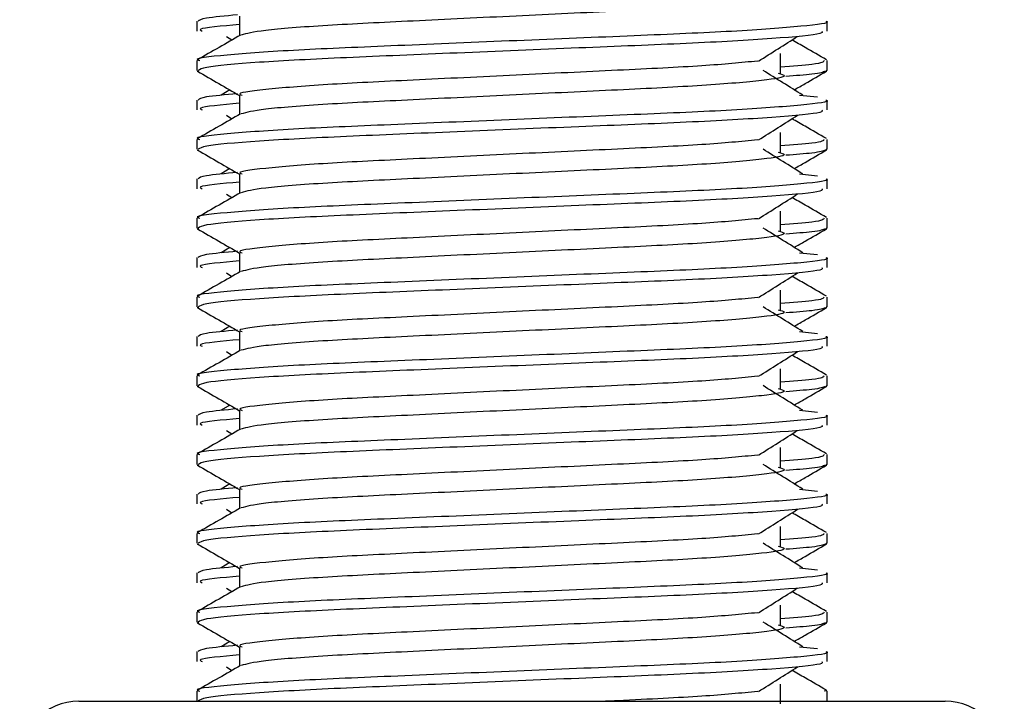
# Model space of a CAD drawing. Header units: millimetres. Extents: x 0 to 420, y 0 to 297.
# Tile 31 of 71: x 139.308 to 140.692, y 196.514 to 197.473. Entities that reach past the tile are written whole.
import ezdxf

# ---------------------------------------------------------------- set-up
doc = ezdxf.new("R2010")
doc.units = ezdxf.units.MM

msp = doc.modelspace()

# ---------------------------------------------------------------- linework, layer by layer
at = {"color": 7, "linetype": 'Continuous', "lineweight": 25}
for p, q in [((139.61685, 197.47728), (139.61685, 197.45022)), ((139.55689, 197.4704), (139.55689, 197.45655)), ((140.44311, 197.45655), (140.44311, 197.4704)), ((139.59832, 197.44898), (139.60617, 197.44404)), ((140.37754, 197.39711), (140.37754, 197.42481)), ((139.55689, 197.41497), (139.55689, 197.40116)), ((140.44311, 197.40116), (140.44311, 197.41497)), ((139.55716, 197.40057), (139.55939, 197.40007)), ((140.44118, 197.40116), (140.44284, 197.40057)), ((139.603, 197.37394), (139.59103, 197.36653)), ((139.61685, 197.3665), (139.61685, 197.33944)), ((140.40451, 197.36656), (140.42949, 197.36387)), ((139.55689, 197.35962), (139.55689, 197.34577)), ((140.44311, 197.34577), (140.44311, 197.35962)), ((139.59832, 197.33821), (139.60617, 197.33326)), ((140.37754, 197.28634), (140.37754, 197.31403)), ((139.55689, 197.30419), (139.55689, 197.29039)), ((140.44311, 197.29039), (140.44311, 197.30419)), ((139.55716, 197.28979), (139.55939, 197.2893)), ((140.44118, 197.29039), (140.44284, 197.28979)), ((139.603, 197.26317), (139.59103, 197.25576)), ((139.61685, 197.25572), (139.61685, 197.22867)), ((140.40451, 197.25578), (140.42949, 197.25309)), ((139.55689, 197.24884), (139.55689, 197.23499)), ((140.44311, 197.23499), (140.44311, 197.24884)), ((139.59832, 197.22743), (139.60617, 197.22248)), ((140.37754, 197.17556), (140.37754, 197.20325)), ((139.55689, 197.19341), (139.55689, 197.17961)), ((140.44311, 197.17961), (140.44311, 197.19341)), ((139.55716, 197.17902), (139.55939, 197.17852)), ((140.44118, 197.17961), (140.44284, 197.17902)), ((139.603, 197.15239), (139.59103, 197.14498)), ((139.61685, 197.14494), (139.61685, 197.11789)), ((140.40451, 197.145), (140.42949, 197.14231)), ((139.55689, 197.13807), (139.55689, 197.12422)), ((140.44311, 197.12422), (140.44311, 197.13807)), ((139.59832, 197.11665), (139.60617, 197.11171)), ((140.37754, 197.06478), (140.37754, 197.09248)), ((139.55689, 197.08263), (139.55689, 197.06883)), ((140.44311, 197.06883), (140.44311, 197.08263)), ((139.55716, 197.06824), (139.55939, 197.06774)), ((140.44118, 197.06883), (140.44284, 197.06824)), ((139.603, 197.04161), (139.59103, 197.0342)), ((139.61685, 197.03417), (139.61685, 197.00711)), ((140.40451, 197.03423), (140.42949, 197.03154)), ((139.55689, 197.02729), (139.55689, 197.01344)), ((140.44311, 197.01344), (140.44311, 197.02729)), ((139.59832, 197.00587), (139.60617, 197.00093)), ((140.37754, 196.954), (140.37754, 196.9817)), ((139.55689, 196.97186), (139.55689, 196.95805)), ((140.44311, 196.95805), (140.44311, 196.97186)), ((139.55716, 196.95746), (139.55939, 196.95696)), ((140.44118, 196.95805), (140.44284, 196.95746)), ((139.603, 196.93084), (139.59103, 196.92342)), ((139.61685, 196.92339), (139.61685, 196.89633)), ((140.40451, 196.92345), (140.42949, 196.92076)), ((139.55689, 196.91651), (139.55689, 196.90266)), ((140.44311, 196.90266), (140.44311, 196.91651)), ((139.59832, 196.8951), (139.60617, 196.89015)), ((140.37754, 196.84323), (140.37754, 196.87092)), ((139.55689, 196.86108), (139.55689, 196.84728)), ((140.44311, 196.84728), (140.44311, 196.86108)), ((139.55716, 196.84669), (139.55939, 196.84619)), ((140.44118, 196.84728), (140.44284, 196.84669)), ((139.603, 196.82006), (139.59103, 196.81265)), ((139.61685, 196.81261), (139.61685, 196.78556)), ((140.40451, 196.81267), (140.42949, 196.80998)), ((139.55689, 196.80573), (139.55689, 196.79188)), ((140.44311, 196.79188), (140.44311, 196.80573)), ((139.59832, 196.78432), (139.60617, 196.77937)), ((140.37754, 196.73245), (140.37754, 196.76014)), ((139.55689, 196.7503), (139.55689, 196.7365)), ((140.44311, 196.7365), (140.44311, 196.7503)), ((139.55716, 196.73591), (139.55939, 196.73541)), ((140.44118, 196.7365), (140.44284, 196.73591)), ((139.603, 196.70928), (139.59103, 196.70187)), ((139.61685, 196.70183), (139.61685, 196.67478)), ((140.40451, 196.7019), (140.42949, 196.6992)), ((139.55689, 196.69496), (139.55689, 196.68111)), ((140.44311, 196.68111), (140.44311, 196.69496)), ((139.59832, 196.67354), (139.60617, 196.6686)), ((140.37754, 196.62167), (140.37754, 196.64937)), ((139.55689, 196.63952), (139.55689, 196.62572)), ((140.44311, 196.62572), (140.44311, 196.63952)), ((139.55716, 196.62513), (139.55939, 196.62463)), ((140.44118, 196.62572), (140.44284, 196.62513)), ((139.603, 196.5985), (139.59103, 196.59109)), ((139.61685, 196.59106), (139.61685, 196.564)), ((140.40451, 196.59112), (140.42949, 196.58843)), ((139.55689, 196.58418), (139.55689, 196.57033)), ((140.44311, 196.57033), (140.44311, 196.58418)), ((139.59832, 196.56277), (139.60617, 196.55782)), ((140.37754, 196.5109), (140.37754, 196.53859)), ((139.55689, 196.52875), (139.55689, 196.51435)), ((140.44311, 196.51435), (140.44311, 196.52875)), ((139.39072, 196.51435), (140.60928, 196.51435))]:
    msp.add_line(p, q, dxfattribs=at)
for centre, start, end in [((139.39072, 196.43127), 90, 180), ((140.60928, 196.43127), 0, 90)]:
    msp.add_arc(centre, 0.08308, start, end, dxfattribs=at)
for points, knots in [([(140.37451, 197.50795), (140.3786, 197.50677), (140.39014, 197.50345), (140.35821, 197.49797), (140.27505, 197.49066), (140.15077, 197.48454), (140.00556, 197.47768), (139.85924, 197.47053), (139.73404, 197.46453), (139.64363, 197.45743), (139.62702, 197.453), (139.61891, 197.45084)], [0, 0, 0, 0, 0.0638066, 0.1803218, 0.300081, 0.415215, 0.5333173, 0.6525337, 0.7671935, 0.8863835, 1, 1, 1, 1]), ([(139.61376, 197.4793), (139.59671, 197.47773), (139.56299, 197.4746), (139.56018, 197.47179), (139.55879, 197.4704)], [0, 0, 0, 0, 0.5055846, 1, 1, 1, 1]), ([(140.44121, 197.4704), (140.44182, 197.4702), (140.44901, 197.46786), (140.41232, 197.46335), (140.31858, 197.45604), (140.17427, 197.44992), (140.00634, 197.44306), (139.83769, 197.43591), (139.69063, 197.42991), (139.59345, 197.42276), (139.54999, 197.41778), (139.55967, 197.4153), (139.56097, 197.41497)], [0, 0, 0, 0, 0.0110241, 0.1311888, 0.2546953, 0.3734373, 0.495237, 0.6181845, 0.7364377, 0.859358, 0.981202, 1, 1, 1, 1]), ([(139.61685, 197.46575), (139.59171, 197.46349), (139.55581, 197.46026), (139.56234, 197.4574), (139.5643, 197.45655)], [0, 0, 0, 0, 0.7002075, 1, 1, 1, 1]), ([(139.61799, 197.45088), (139.60797, 197.44508), (139.58794, 197.43348), (139.5679, 197.42188), (139.55788, 197.41609)], [0, 0, 0, 0, 0.499935, 1, 1, 1, 1]), ([(140.4357, 197.45655), (140.43659, 197.45536), (140.43906, 197.45205), (140.37281, 197.4459), (140.25265, 197.43902), (140.09377, 197.43291), (139.92263, 197.42561), (139.76173, 197.41912), (139.63607, 197.41269), (139.56598, 197.40615), (139.56085, 197.40258), (139.55882, 197.40116)], [0, 0, 0, 0, 0.0687542, 0.1915913, 0.313424, 0.4320526, 0.5554842, 0.6757146, 0.7957061, 0.9191739, 1, 1, 1, 1]), ([(140.34667, 197.41429), (140.35583, 197.42007), (140.37414, 197.43164), (140.3925, 197.4432), (140.40168, 197.44898)], [0, 0, 0, 0, 0.4999896, 1, 1, 1, 1]), ([(140.44212, 197.41609), (140.4321, 197.42188), (140.416, 197.4312), (140.39991, 197.44052), (140.39383, 197.44404)], [0, 0, 0, 0, 0.622406, 1, 1, 1, 1]), ([(140.34555, 197.41433), (140.32211, 197.41207), (140.27455, 197.40747), (140.15017, 197.40145), (140.00562, 197.3946), (139.85962, 197.38744), (139.73251, 197.38144), (139.64844, 197.3743), (139.61088, 197.36931), (139.61928, 197.36682), (139.62042, 197.36648)], [0, 0, 0, 0, 0.1340309, 0.2719374, 0.4133992, 0.5561955, 0.6935339, 0.8362986, 0.9778119, 1, 1, 1, 1]), ([(140.43903, 197.41497), (140.4382, 197.41324), (140.43682, 197.41039), (140.39435, 197.40717), (140.37754, 197.4059)], [0, 0, 0, 0, 0.6042483, 1, 1, 1, 1]), ([(139.55778, 197.40011), (139.5678, 197.39431), (139.58749, 197.38292), (139.60718, 197.37152), (139.61685, 197.36593)], [0, 0, 0, 0, 0.5088672, 1, 1, 1, 1]), ([(140.37451, 197.39717), (140.3786, 197.39599), (140.39014, 197.39268), (140.35821, 197.38719), (140.27505, 197.37988), (140.15077, 197.37376), (140.00556, 197.3669), (139.85924, 197.35975), (139.73404, 197.35376), (139.64363, 197.34666), (139.62702, 197.34223), (139.61891, 197.34007)], [0, 0, 0, 0, 0.0638066, 0.1803218, 0.300081, 0.415215, 0.5333173, 0.6525337, 0.7671935, 0.8863835, 1, 1, 1, 1]), ([(140.40897, 197.36653), (140.39963, 197.37232), (140.38096, 197.38388), (140.36233, 197.39544), (140.35302, 197.40123)], [0, 0, 0, 0, 0.5000108, 1, 1, 1, 1]), ([(140.44061, 197.40007), (140.43765, 197.39869), (140.43269, 197.39635), (140.39871, 197.39374), (140.38491, 197.39268)], [0, 0, 0, 0, 0.59379372, 1, 1, 1, 1]), ([(140.397, 197.37394), (140.40205, 197.37687), (140.41712, 197.38559), (140.4322, 197.39431), (140.44222, 197.40011)], [0, 0, 0, 0, 0.3351873, 1, 1, 1, 1]), ([(139.61376, 197.36853), (139.59671, 197.36695), (139.56299, 197.36382), (139.56018, 197.36101), (139.55879, 197.35962)], [0, 0, 0, 0, 0.5055846, 1, 1, 1, 1]), ([(140.44121, 197.35962), (140.44182, 197.35942), (140.44901, 197.35708), (140.41232, 197.35258), (140.31858, 197.34526), (140.17427, 197.33914), (140.00634, 197.33228), (139.83769, 197.32513), (139.69063, 197.31913), (139.59345, 197.31199), (139.54999, 197.307), (139.55967, 197.30452), (139.56097, 197.30419)], [0, 0, 0, 0, 0.0110241, 0.1311888, 0.2546953, 0.3734373, 0.495237, 0.6181845, 0.7364377, 0.859358, 0.981202, 1, 1, 1, 1]), ([(139.61685, 197.35497), (139.59171, 197.35271), (139.55581, 197.34948), (139.56234, 197.34663), (139.5643, 197.34577)], [0, 0, 0, 0, 0.7002075, 1, 1, 1, 1]), ([(139.61799, 197.3401), (139.60797, 197.3343), (139.58794, 197.3227), (139.5679, 197.31111), (139.55788, 197.30531)], [0, 0, 0, 0, 0.499935, 1, 1, 1, 1]), ([(140.4357, 197.34577), (140.43659, 197.34458), (140.43906, 197.34128), (140.37281, 197.33512), (140.25265, 197.32824), (140.09377, 197.32214), (139.92263, 197.31483), (139.76173, 197.30835), (139.63607, 197.30191), (139.56598, 197.29538), (139.56085, 197.2918), (139.55882, 197.29039)], [0, 0, 0, 0, 0.0687542, 0.1915913, 0.313424, 0.4320526, 0.5554842, 0.6757146, 0.7957061, 0.9191739, 1, 1, 1, 1]), ([(140.34667, 197.30351), (140.35583, 197.3093), (140.37414, 197.32086), (140.3925, 197.33242), (140.40168, 197.33821)], [0, 0, 0, 0, 0.4999896, 1, 1, 1, 1]), ([(140.44212, 197.30531), (140.4321, 197.31111), (140.416, 197.32042), (140.39991, 197.32974), (140.39383, 197.33326)], [0, 0, 0, 0, 0.622406, 1, 1, 1, 1]), ([(140.34555, 197.30356), (140.32211, 197.30129), (140.27455, 197.29669), (140.15017, 197.29067), (140.00562, 197.28382), (139.85962, 197.27667), (139.73251, 197.27066), (139.64844, 197.26352), (139.61088, 197.25853), (139.61928, 197.25604), (139.62042, 197.25571)], [0, 0, 0, 0, 0.1340309, 0.2719374, 0.4133992, 0.5561955, 0.6935339, 0.8362986, 0.9778119, 1, 1, 1, 1]), ([(140.43903, 197.30419), (140.4382, 197.30247), (140.43682, 197.29962), (140.39435, 197.2964), (140.37754, 197.29512)], [0, 0, 0, 0, 0.6042483, 1, 1, 1, 1]), ([(139.55778, 197.28933), (139.5678, 197.28353), (139.58749, 197.27214), (139.60718, 197.26075), (139.61685, 197.25515)], [0, 0, 0, 0, 0.5088672, 1, 1, 1, 1]), ([(140.37451, 197.28639), (140.3786, 197.28522), (140.39014, 197.2819), (140.35821, 197.27642), (140.27505, 197.2691), (140.15077, 197.26298), (140.00556, 197.25613), (139.85924, 197.24897), (139.73404, 197.24298), (139.64363, 197.23588), (139.62702, 197.23145), (139.61891, 197.22929)], [0, 0, 0, 0, 0.0638066, 0.1803218, 0.300081, 0.415215, 0.5333173, 0.6525337, 0.7671935, 0.8863835, 1, 1, 1, 1]), ([(140.40897, 197.25576), (140.39963, 197.26154), (140.38096, 197.2731), (140.36233, 197.28467), (140.35302, 197.29045)], [0, 0, 0, 0, 0.5000108, 1, 1, 1, 1]), ([(140.44061, 197.2893), (140.43765, 197.28791), (140.43269, 197.28558), (140.39871, 197.28296), (140.38491, 197.2819)], [0, 0, 0, 0, 0.59379372, 1, 1, 1, 1]), ([(140.397, 197.26317), (140.40205, 197.26609), (140.41712, 197.27481), (140.4322, 197.28353), (140.44222, 197.28933)], [0, 0, 0, 0, 0.3351873, 1, 1, 1, 1]), ([(139.61376, 197.25775), (139.59671, 197.25617), (139.56299, 197.25305), (139.56018, 197.25023), (139.55879, 197.24884)], [0, 0, 0, 0, 0.5055846, 1, 1, 1, 1]), ([(140.44121, 197.24884), (140.44182, 197.24865), (140.44901, 197.24631), (140.41232, 197.2418), (140.31858, 197.23448), (140.17427, 197.22837), (140.00634, 197.22151), (139.83769, 197.21436), (139.69063, 197.20835), (139.59345, 197.20121), (139.54999, 197.19622), (139.55967, 197.19374), (139.56097, 197.19341)], [0, 0, 0, 0, 0.0110241, 0.1311888, 0.2546953, 0.3734373, 0.495237, 0.6181845, 0.7364377, 0.859358, 0.981202, 1, 1, 1, 1]), ([(139.61685, 197.24419), (139.59171, 197.24193), (139.55581, 197.23871), (139.56234, 197.23585), (139.5643, 197.23499)], [0, 0, 0, 0, 0.7002075, 1, 1, 1, 1]), ([(139.61799, 197.22932), (139.60797, 197.22352), (139.58794, 197.21192), (139.5679, 197.20033), (139.55788, 197.19453)], [0, 0, 0, 0, 0.499935, 1, 1, 1, 1]), ([(140.4357, 197.23499), (140.43659, 197.23381), (140.43906, 197.2305), (140.37281, 197.22435), (140.25265, 197.21746), (140.09377, 197.21136), (139.92263, 197.20405), (139.76173, 197.19757), (139.63607, 197.19114), (139.56598, 197.1846), (139.56085, 197.18102), (139.55882, 197.17961)], [0, 0, 0, 0, 0.0687542, 0.1915913, 0.313424, 0.4320526, 0.5554842, 0.6757146, 0.7957061, 0.9191739, 1, 1, 1, 1]), ([(140.34667, 197.19274), (140.35583, 197.19852), (140.37414, 197.21008), (140.3925, 197.22165), (140.40168, 197.22743)], [0, 0, 0, 0, 0.4999896, 1, 1, 1, 1]), ([(140.44212, 197.19453), (140.4321, 197.20033), (140.416, 197.20965), (140.39991, 197.21896), (140.39383, 197.22248)], [0, 0, 0, 0, 0.622406, 1, 1, 1, 1]), ([(140.34555, 197.19278), (140.32211, 197.19051), (140.27455, 197.18592), (140.15017, 197.17989), (140.00562, 197.17305), (139.85962, 197.16589), (139.73251, 197.15989), (139.64844, 197.15274), (139.61088, 197.14775), (139.61928, 197.14527), (139.62042, 197.14493)], [0, 0, 0, 0, 0.1340309, 0.2719374, 0.4133992, 0.5561955, 0.6935339, 0.8362986, 0.9778119, 1, 1, 1, 1]), ([(140.43903, 197.19341), (140.4382, 197.19169), (140.43682, 197.18884), (140.39435, 197.18562), (140.37754, 197.18434)], [0, 0, 0, 0, 0.6042483, 1, 1, 1, 1]), ([(139.55778, 197.17855), (139.5678, 197.17276), (139.58749, 197.16136), (139.60718, 197.14997), (139.61685, 197.14437)], [0, 0, 0, 0, 0.50886722, 1, 1, 1, 1]), ([(140.37451, 197.17561), (140.3786, 197.17444), (140.39014, 197.17112), (140.35821, 197.16564), (140.27505, 197.15832), (140.15077, 197.15221), (140.00556, 197.14535), (139.85924, 197.13819), (139.73404, 197.1322), (139.64363, 197.1251), (139.62702, 197.12067), (139.61891, 197.11851)], [0, 0, 0, 0, 0.0638066, 0.1803218, 0.300081, 0.415215, 0.5333173, 0.6525337, 0.7671935, 0.8863835, 1, 1, 1, 1]), ([(140.40897, 197.14498), (140.39963, 197.15076), (140.38096, 197.16233), (140.36233, 197.17389), (140.35302, 197.17967)], [0, 0, 0, 0, 0.5000108, 1, 1, 1, 1]), ([(140.44061, 197.17852), (140.43765, 197.17713), (140.43269, 197.1748), (140.39871, 197.17219), (140.38491, 197.17113)], [0, 0, 0, 0, 0.59379372, 1, 1, 1, 1]), ([(140.397, 197.15239), (140.40205, 197.15531), (140.41712, 197.16404), (140.4322, 197.17276), (140.44222, 197.17855)], [0, 0, 0, 0, 0.3351873, 1, 1, 1, 1]), ([(139.61376, 197.14697), (139.59671, 197.14539), (139.56299, 197.14227), (139.56018, 197.13946), (139.55879, 197.13807)], [0, 0, 0, 0, 0.5055846, 1, 1, 1, 1]), ([(140.44121, 197.13807), (140.44182, 197.13787), (140.44901, 197.13553), (140.41232, 197.13102), (140.31858, 197.12371), (140.17427, 197.11759), (140.00634, 197.11073), (139.83769, 197.10358), (139.69063, 197.09757), (139.59345, 197.09043), (139.54999, 197.08544), (139.55967, 197.08297), (139.56097, 197.08263)], [0, 0, 0, 0, 0.0110241, 0.1311888, 0.2546953, 0.3734373, 0.495237, 0.6181845, 0.7364377, 0.859358, 0.981202, 1, 1, 1, 1]), ([(139.61685, 197.13341), (139.59171, 197.13115), (139.55581, 197.12793), (139.56234, 197.12507), (139.5643, 197.12422)], [0, 0, 0, 0, 0.7002075, 1, 1, 1, 1]), ([(139.61799, 197.11855), (139.60797, 197.11275), (139.58794, 197.10115), (139.5679, 197.08955), (139.55788, 197.08375)], [0, 0, 0, 0, 0.49993496, 1, 1, 1, 1]), ([(140.4357, 197.12422), (140.43659, 197.12303), (140.43906, 197.11972), (140.37281, 197.11357), (140.25265, 197.10669), (140.09377, 197.10058), (139.92263, 197.09328), (139.76173, 197.08679), (139.63607, 197.08036), (139.56598, 197.07382), (139.56085, 197.07025), (139.55882, 197.06883)], [0, 0, 0, 0, 0.0687542, 0.1915913, 0.313424, 0.4320526, 0.5554842, 0.6757146, 0.7957061, 0.9191739, 1, 1, 1, 1]), ([(140.34667, 197.08196), (140.35583, 197.08774), (140.37414, 197.09931), (140.3925, 197.11087), (140.40168, 197.11665)], [0, 0, 0, 0, 0.4999896, 1, 1, 1, 1]), ([(140.44212, 197.08375), (140.4321, 197.08955), (140.416, 197.09887), (140.39991, 197.10819), (140.39383, 197.11171)], [0, 0, 0, 0, 0.622406, 1, 1, 1, 1]), ([(140.34555, 197.082), (140.32211, 197.07974), (140.27455, 197.07514), (140.15017, 197.06911), (140.00562, 197.06227), (139.85962, 197.05511), (139.73251, 197.04911), (139.64844, 197.04197), (139.61088, 197.03697), (139.61928, 197.03449), (139.62042, 197.03415)], [0, 0, 0, 0, 0.1340309, 0.2719374, 0.4133992, 0.5561955, 0.6935339, 0.8362986, 0.9778119, 1, 1, 1, 1]), ([(140.43903, 197.08263), (140.4382, 197.08091), (140.43682, 197.07806), (140.39435, 197.07484), (140.37754, 197.07357)], [0, 0, 0, 0, 0.6042483, 1, 1, 1, 1]), ([(139.55778, 197.06778), (139.5678, 197.06198), (139.58749, 197.05059), (139.60718, 197.03919), (139.61685, 197.03359)], [0, 0, 0, 0, 0.5088672, 1, 1, 1, 1]), ([(140.37451, 197.06484), (140.3786, 197.06366), (140.39014, 197.06034), (140.35821, 197.05486), (140.27505, 197.04755), (140.15077, 197.04143), (140.00556, 197.03457), (139.85924, 197.02742), (139.73404, 197.02142), (139.64363, 197.01433), (139.62702, 197.0099), (139.61891, 197.00773)], [0, 0, 0, 0, 0.0638066, 0.1803218, 0.300081, 0.415215, 0.5333173, 0.6525337, 0.7671935, 0.8863835, 1, 1, 1, 1]), ([(140.40897, 197.0342), (140.39963, 197.03998), (140.38096, 197.05155), (140.36233, 197.06311), (140.35302, 197.06889)], [0, 0, 0, 0, 0.5000108, 1, 1, 1, 1]), ([(140.44061, 197.06774), (140.43765, 197.06636), (140.43269, 197.06402), (140.39871, 197.06141), (140.38491, 197.06035)], [0, 0, 0, 0, 0.59379372, 1, 1, 1, 1]), ([(140.397, 197.04161), (140.40205, 197.04454), (140.41712, 197.05326), (140.4322, 197.06198), (140.44222, 197.06778)], [0, 0, 0, 0, 0.33518732, 1, 1, 1, 1]), ([(139.61376, 197.0362), (139.59671, 197.03462), (139.56299, 197.03149), (139.56018, 197.02868), (139.55879, 197.02729)], [0, 0, 0, 0, 0.5055846, 1, 1, 1, 1]), ([(140.44121, 197.02729), (140.44182, 197.02709), (140.44901, 197.02475), (140.41232, 197.02025), (140.31858, 197.01293), (140.17427, 197.00681), (140.00634, 196.99995), (139.83769, 196.9928), (139.69063, 196.9868), (139.59345, 196.97965), (139.54999, 196.97467), (139.55967, 196.97219), (139.56097, 196.97186)], [0, 0, 0, 0, 0.0110241, 0.1311888, 0.2546953, 0.3734373, 0.495237, 0.6181845, 0.7364377, 0.859358, 0.981202, 1, 1, 1, 1]), ([(139.61685, 197.02264), (139.59171, 197.02038), (139.55581, 197.01715), (139.56234, 197.0143), (139.5643, 197.01344)], [0, 0, 0, 0, 0.7002075, 1, 1, 1, 1]), ([(139.61799, 197.00777), (139.60797, 197.00197), (139.58794, 196.99037), (139.5679, 196.97878), (139.55788, 196.97298)], [0, 0, 0, 0, 0.499935, 1, 1, 1, 1]), ([(140.4357, 197.01344), (140.43659, 197.01225), (140.43906, 197.00894), (140.37281, 197.00279), (140.25265, 196.99591), (140.09377, 196.98981), (139.92263, 196.9825), (139.76173, 196.97601), (139.63607, 196.96958), (139.56598, 196.96304), (139.56085, 196.95947), (139.55882, 196.95805)], [0, 0, 0, 0, 0.0687542, 0.1915913, 0.313424, 0.4320526, 0.5554842, 0.6757146, 0.7957061, 0.9191739, 1, 1, 1, 1]), ([(140.34667, 196.97118), (140.35583, 196.97696), (140.37414, 196.98853), (140.3925, 197.00009), (140.40168, 197.00587)], [0, 0, 0, 0, 0.4999896, 1, 1, 1, 1]), ([(140.44212, 196.97298), (140.4321, 196.97878), (140.416, 196.98809), (140.39991, 196.99741), (140.39383, 197.00093)], [0, 0, 0, 0, 0.622406, 1, 1, 1, 1]), ([(140.34555, 196.97122), (140.32211, 196.96896), (140.27455, 196.96436), (140.15017, 196.95834), (140.00562, 196.95149), (139.85962, 196.94434), (139.73251, 196.93833), (139.64844, 196.93119), (139.61088, 196.9262), (139.61928, 196.92371), (139.62042, 196.92338)], [0, 0, 0, 0, 0.1340309, 0.2719374, 0.4133992, 0.5561955, 0.6935339, 0.8362986, 0.9778119, 1, 1, 1, 1]), ([(140.43903, 196.97186), (140.4382, 196.97013), (140.43682, 196.96729), (140.39435, 196.96406), (140.37754, 196.96279)], [0, 0, 0, 0, 0.6042483, 1, 1, 1, 1]), ([(139.55778, 196.957), (139.5678, 196.9512), (139.58749, 196.93981), (139.60718, 196.92841), (139.61685, 196.92282)], [0, 0, 0, 0, 0.5088672, 1, 1, 1, 1]), ([(140.37451, 196.95406), (140.3786, 196.95289), (140.39014, 196.94957), (140.35821, 196.94408), (140.27505, 196.93677), (140.15077, 196.93065), (140.00556, 196.92379), (139.85924, 196.91664), (139.73404, 196.91065), (139.64363, 196.90355), (139.62702, 196.89912), (139.61891, 196.89696)], [0, 0, 0, 0, 0.0638066, 0.1803218, 0.300081, 0.415215, 0.5333173, 0.6525337, 0.7671935, 0.8863835, 1, 1, 1, 1]), ([(140.40897, 196.92342), (140.39963, 196.92921), (140.38096, 196.94077), (140.36233, 196.95234), (140.35302, 196.95812)], [0, 0, 0, 0, 0.5000108, 1, 1, 1, 1]), ([(140.44061, 196.95696), (140.43765, 196.95558), (140.43269, 196.95324), (140.39871, 196.95063), (140.38491, 196.94957)], [0, 0, 0, 0, 0.59379372, 1, 1, 1, 1]), ([(140.397, 196.93084), (140.40205, 196.93376), (140.41712, 196.94248), (140.4322, 196.9512), (140.44222, 196.957)], [0, 0, 0, 0, 0.3351873, 1, 1, 1, 1]), ([(139.61376, 196.92542), (139.59671, 196.92384), (139.56299, 196.92071), (139.56018, 196.9179), (139.55879, 196.91651)], [0, 0, 0, 0, 0.5055846, 1, 1, 1, 1]), ([(140.44121, 196.91651), (140.44182, 196.91631), (140.44901, 196.91397), (140.41232, 196.90947), (140.31858, 196.90215), (140.17427, 196.89603), (140.00634, 196.88918), (139.83769, 196.88202), (139.69063, 196.87602), (139.59345, 196.86888), (139.54999, 196.86389), (139.55967, 196.86141), (139.56097, 196.86108)], [0, 0, 0, 0, 0.0110241, 0.1311888, 0.2546953, 0.3734373, 0.495237, 0.6181845, 0.7364377, 0.859358, 0.981202, 1, 1, 1, 1]), ([(139.61685, 196.91186), (139.59171, 196.9096), (139.55581, 196.90637), (139.56234, 196.90352), (139.5643, 196.90266)], [0, 0, 0, 0, 0.7002075, 1, 1, 1, 1]), ([(139.61799, 196.89699), (139.60797, 196.89119), (139.58794, 196.87959), (139.5679, 196.868), (139.55788, 196.8622)], [0, 0, 0, 0, 0.499935, 1, 1, 1, 1]), ([(140.4357, 196.90266), (140.43659, 196.90147), (140.43906, 196.89817), (140.37281, 196.89202), (140.25265, 196.88513), (140.09377, 196.87903), (139.92263, 196.87172), (139.76173, 196.86524), (139.63607, 196.8588), (139.56598, 196.85227), (139.56085, 196.84869), (139.55882, 196.84728)], [0, 0, 0, 0, 0.0687542, 0.1915913, 0.313424, 0.4320526, 0.5554842, 0.6757146, 0.7957061, 0.9191739, 1, 1, 1, 1]), ([(140.34667, 196.86041), (140.35583, 196.86619), (140.37414, 196.87775), (140.3925, 196.88932), (140.40168, 196.8951)], [0, 0, 0, 0, 0.4999896, 1, 1, 1, 1]), ([(140.44212, 196.8622), (140.4321, 196.868), (140.416, 196.87731), (140.39991, 196.88663), (140.39383, 196.89015)], [0, 0, 0, 0, 0.622406, 1, 1, 1, 1]), ([(140.34555, 196.86045), (140.32211, 196.85818), (140.27455, 196.85358), (140.15017, 196.84756), (140.00562, 196.84071), (139.85962, 196.83356), (139.73251, 196.82755), (139.64844, 196.82041), (139.61088, 196.81542), (139.61928, 196.81293), (139.62042, 196.8126)], [0, 0, 0, 0, 0.1340309, 0.2719374, 0.4133992, 0.5561955, 0.6935339, 0.8362986, 0.9778119, 1, 1, 1, 1]), ([(140.43903, 196.86108), (140.4382, 196.85936), (140.43682, 196.85651), (140.39435, 196.85329), (140.37754, 196.85201)], [0, 0, 0, 0, 0.6042483, 1, 1, 1, 1]), ([(139.55778, 196.84622), (139.5678, 196.84042), (139.58749, 196.82903), (139.60718, 196.81764), (139.61685, 196.81204)], [0, 0, 0, 0, 0.5088672, 1, 1, 1, 1]), ([(140.37451, 196.84328), (140.3786, 196.84211), (140.39014, 196.83879), (140.35821, 196.83331), (140.27505, 196.82599), (140.15077, 196.81987), (140.00556, 196.81302), (139.85924, 196.80586), (139.73404, 196.79987), (139.64363, 196.79277), (139.62702, 196.78834), (139.61891, 196.78618)], [0, 0, 0, 0, 0.0638066, 0.1803218, 0.300081, 0.415215, 0.5333173, 0.6525337, 0.7671935, 0.8863835, 1, 1, 1, 1]), ([(140.40897, 196.81265), (140.39963, 196.81843), (140.38096, 196.82999), (140.36233, 196.84156), (140.35302, 196.84734)], [0, 0, 0, 0, 0.5000108, 1, 1, 1, 1]), ([(140.44061, 196.84619), (140.43765, 196.8448), (140.43269, 196.84247), (140.39871, 196.83986), (140.38491, 196.83879)], [0, 0, 0, 0, 0.59379372, 1, 1, 1, 1]), ([(140.397, 196.82006), (140.40205, 196.82298), (140.41712, 196.8317), (140.4322, 196.84042), (140.44222, 196.84622)], [0, 0, 0, 0, 0.33518732, 1, 1, 1, 1]), ([(139.61376, 196.81464), (139.59671, 196.81306), (139.56299, 196.80994), (139.56018, 196.80712), (139.55879, 196.80573)], [0, 0, 0, 0, 0.5055846, 1, 1, 1, 1]), ([(140.44121, 196.80573), (140.44182, 196.80554), (140.44901, 196.8032), (140.41232, 196.79869), (140.31858, 196.79137), (140.17427, 196.78526), (140.00634, 196.7784), (139.83769, 196.77125), (139.69063, 196.76524), (139.59345, 196.7581), (139.54999, 196.75311), (139.55967, 196.75063), (139.56097, 196.7503)], [0, 0, 0, 0, 0.0110241, 0.1311888, 0.2546953, 0.3734373, 0.495237, 0.6181845, 0.7364377, 0.859358, 0.981202, 1, 1, 1, 1]), ([(139.61685, 196.80108), (139.59171, 196.79882), (139.55581, 196.7956), (139.56234, 196.79274), (139.5643, 196.79188)], [0, 0, 0, 0, 0.7002075, 1, 1, 1, 1]), ([(139.61799, 196.78621), (139.60797, 196.78041), (139.58794, 196.76882), (139.5679, 196.75722), (139.55788, 196.75142)], [0, 0, 0, 0, 0.49993496, 1, 1, 1, 1]), ([(140.4357, 196.79188), (140.43659, 196.7907), (140.43906, 196.78739), (140.37281, 196.78124), (140.25265, 196.77435), (140.09377, 196.76825), (139.92263, 196.76095), (139.76173, 196.75446), (139.63607, 196.74803), (139.56598, 196.74149), (139.56085, 196.73791), (139.55882, 196.7365)], [0, 0, 0, 0, 0.0687542, 0.1915913, 0.313424, 0.4320526, 0.5554842, 0.6757146, 0.7957061, 0.9191739, 1, 1, 1, 1]), ([(140.34667, 196.74963), (140.35583, 196.75541), (140.37414, 196.76697), (140.3925, 196.77854), (140.40168, 196.78432)], [0, 0, 0, 0, 0.4999896, 1, 1, 1, 1]), ([(140.44212, 196.75142), (140.4321, 196.75722), (140.416, 196.76654), (140.39991, 196.77586), (140.39383, 196.77937)], [0, 0, 0, 0, 0.622406, 1, 1, 1, 1]), ([(140.34555, 196.74967), (140.32211, 196.7474), (140.27455, 196.74281), (140.15017, 196.73678), (140.00562, 196.72994), (139.85962, 196.72278), (139.73251, 196.71678), (139.64844, 196.70963), (139.61088, 196.70464), (139.61928, 196.70216), (139.62042, 196.70182)], [0, 0, 0, 0, 0.1340309, 0.2719374, 0.4133992, 0.5561955, 0.6935339, 0.8362986, 0.9778119, 1, 1, 1, 1]), ([(140.43903, 196.7503), (140.4382, 196.74858), (140.43682, 196.74573), (140.39435, 196.74251), (140.37754, 196.74123)], [0, 0, 0, 0, 0.6042483, 1, 1, 1, 1]), ([(139.55778, 196.73544), (139.5678, 196.72965), (139.58749, 196.71826), (139.60718, 196.70686), (139.61685, 196.70126)], [0, 0, 0, 0, 0.50886722, 1, 1, 1, 1]), ([(140.37451, 196.73251), (140.3786, 196.73133), (140.39014, 196.72801), (140.35821, 196.72253), (140.27505, 196.71522), (140.15077, 196.7091), (140.00556, 196.70224), (139.85924, 196.69508), (139.73404, 196.68909), (139.64363, 196.68199), (139.62702, 196.67756), (139.61891, 196.6754)], [0, 0, 0, 0, 0.0638066, 0.1803218, 0.300081, 0.415215, 0.5333173, 0.6525337, 0.7671935, 0.8863835, 1, 1, 1, 1]), ([(140.40897, 196.70187), (140.39963, 196.70765), (140.38096, 196.71922), (140.36233, 196.73078), (140.35302, 196.73656)], [0, 0, 0, 0, 0.5000108, 1, 1, 1, 1]), ([(140.44061, 196.73541), (140.43765, 196.73402), (140.43269, 196.73169), (140.39871, 196.72908), (140.38491, 196.72802)], [0, 0, 0, 0, 0.59379372, 1, 1, 1, 1]), ([(140.397, 196.70928), (140.40205, 196.7122), (140.41712, 196.72093), (140.4322, 196.72965), (140.44222, 196.73544)], [0, 0, 0, 0, 0.33518732, 1, 1, 1, 1]), ([(139.61376, 196.70386), (139.59671, 196.70228), (139.56299, 196.69916), (139.56018, 196.69635), (139.55879, 196.69496)], [0, 0, 0, 0, 0.5055846, 1, 1, 1, 1]), ([(140.44121, 196.69496), (140.44182, 196.69476), (140.44901, 196.69242), (140.41232, 196.68791), (140.31858, 196.6806), (140.17427, 196.67448), (140.00634, 196.66762), (139.83769, 196.66047), (139.69063, 196.65446), (139.59345, 196.64732), (139.54999, 196.64234), (139.55967, 196.63986), (139.56097, 196.63952)], [0, 0, 0, 0, 0.0110241, 0.1311888, 0.2546953, 0.3734373, 0.495237, 0.6181845, 0.7364377, 0.859358, 0.981202, 1, 1, 1, 1]), ([(139.61685, 196.6903), (139.59171, 196.68805), (139.55581, 196.68482), (139.56234, 196.68196), (139.5643, 196.68111)], [0, 0, 0, 0, 0.7002075, 1, 1, 1, 1]), ([(139.61799, 196.67544), (139.60797, 196.66964), (139.58794, 196.65804), (139.5679, 196.64644), (139.55788, 196.64065)], [0, 0, 0, 0, 0.499935, 1, 1, 1, 1]), ([(140.4357, 196.68111), (140.43659, 196.67992), (140.43906, 196.67661), (140.37281, 196.67046), (140.25265, 196.66358), (140.09377, 196.65747), (139.92263, 196.65017), (139.76173, 196.64368), (139.63607, 196.63725), (139.56598, 196.63071), (139.56085, 196.62714), (139.55882, 196.62572)], [0, 0, 0, 0, 0.0687542, 0.1915913, 0.313424, 0.4320526, 0.5554842, 0.6757146, 0.7957061, 0.9191739, 1, 1, 1, 1]), ([(140.34667, 196.63885), (140.35583, 196.64463), (140.37414, 196.6562), (140.3925, 196.66776), (140.40168, 196.67354)], [0, 0, 0, 0, 0.4999896, 1, 1, 1, 1]), ([(140.44212, 196.64065), (140.4321, 196.64644), (140.416, 196.65576), (140.39991, 196.66508), (140.39383, 196.6686)], [0, 0, 0, 0, 0.622406, 1, 1, 1, 1]), ([(140.34555, 196.63889), (140.32211, 196.63663), (140.27455, 196.63203), (140.15017, 196.62601), (140.00562, 196.61916), (139.85962, 196.612), (139.73251, 196.606), (139.64844, 196.59886), (139.61088, 196.59386), (139.61928, 196.59138), (139.62042, 196.59104)], [0, 0, 0, 0, 0.1340309, 0.2719374, 0.4133992, 0.5561955, 0.6935339, 0.8362986, 0.9778119, 1, 1, 1, 1]), ([(140.43903, 196.63952), (140.4382, 196.6378), (140.43682, 196.63495), (140.39435, 196.63173), (140.37754, 196.63046)], [0, 0, 0, 0, 0.6042483, 1, 1, 1, 1]), ([(139.55778, 196.62467), (139.5678, 196.61887), (139.58749, 196.60748), (139.60718, 196.59608), (139.61685, 196.59048)], [0, 0, 0, 0, 0.5088672, 1, 1, 1, 1]), ([(140.37451, 196.62173), (140.3786, 196.62055), (140.39014, 196.61723), (140.35821, 196.61175), (140.27505, 196.60444), (140.15077, 196.59832), (140.00556, 196.59146), (139.85924, 196.58431), (139.73404, 196.57831), (139.64363, 196.57122), (139.62702, 196.56679), (139.61891, 196.56462)], [0, 0, 0, 0, 0.0638066, 0.1803218, 0.300081, 0.415215, 0.5333173, 0.6525337, 0.7671935, 0.8863835, 1, 1, 1, 1]), ([(140.40897, 196.59109), (140.39963, 196.59687), (140.38096, 196.60844), (140.36233, 196.62), (140.35302, 196.62579)], [0, 0, 0, 0, 0.5000108, 1, 1, 1, 1]), ([(140.44061, 196.62463), (140.43765, 196.62325), (140.43269, 196.62091), (140.39871, 196.6183), (140.38491, 196.61724)], [0, 0, 0, 0, 0.59379372, 1, 1, 1, 1]), ([(140.397, 196.5985), (140.40205, 196.60143), (140.41712, 196.61015), (140.4322, 196.61887), (140.44222, 196.62467)], [0, 0, 0, 0, 0.33518732, 1, 1, 1, 1]), ([(139.61376, 196.59309), (139.59671, 196.59151), (139.56299, 196.58838), (139.56018, 196.58557), (139.55879, 196.58418)], [0, 0, 0, 0, 0.5055846, 1, 1, 1, 1]), ([(140.44121, 196.58418), (140.44182, 196.58398), (140.44901, 196.58164), (140.41232, 196.57714), (140.31858, 196.56982), (140.17427, 196.5637), (140.00634, 196.55684), (139.83769, 196.54969), (139.69063, 196.54369), (139.59345, 196.53654), (139.54999, 196.53156), (139.55967, 196.52908), (139.56097, 196.52875)], [0, 0, 0, 0, 0.0110241, 0.1311888, 0.2546953, 0.3734373, 0.495237, 0.6181845, 0.7364377, 0.859358, 0.981202, 1, 1, 1, 1]), ([(139.61685, 196.57953), (139.59171, 196.57727), (139.55581, 196.57404), (139.56234, 196.57119), (139.5643, 196.57033)], [0, 0, 0, 0, 0.7002075, 1, 1, 1, 1]), ([(139.61799, 196.56466), (139.60797, 196.55886), (139.58794, 196.54726), (139.5679, 196.53567), (139.55788, 196.52987)], [0, 0, 0, 0, 0.499935, 1, 1, 1, 1]), ([(140.4357, 196.57033), (140.43659, 196.56914), (140.43906, 196.56584), (140.37281, 196.55968), (140.25265, 196.5528), (140.09377, 196.5467), (139.92263, 196.53939), (139.76173, 196.53291), (139.63607, 196.52647), (139.56598, 196.51994), (139.56085, 196.51636), (139.55882, 196.51494)], [0, 0, 0, 0, 0.0687542, 0.1915913, 0.313424, 0.4320526, 0.5554842, 0.6757146, 0.7957061, 0.9191739, 1, 1, 1, 1]), ([(140.34667, 196.52807), (140.35583, 196.53386), (140.37414, 196.54542), (140.3925, 196.55698), (140.40168, 196.56277)], [0, 0, 0, 0, 0.4999896, 1, 1, 1, 1]), ([(140.44212, 196.52987), (140.4321, 196.53567), (140.416, 196.54498), (140.39991, 196.5543), (140.39383, 196.55782)], [0, 0, 0, 0, 0.622406, 1, 1, 1, 1]), ([(140.34555, 196.52812), (140.32189, 196.52584), (140.2739, 196.52122), (140.18936, 196.51712), (140.13709, 196.51463), (140.13138, 196.51435)], [0, 0, 0, 0, 0.4640521, 0.9415225, 1, 1, 1, 1]), ([(140.4415, 196.52988), (140.4418, 196.52983), (140.44443, 196.52944), (140.44157, 196.52907), (140.43903, 196.52875)], [0, 0, 0, 0, 0.1135965, 1, 1, 1, 1])]:
    msp.add_open_spline(points, degree=3, knots=knots, dxfattribs=at)

doc.saveas('drawing.dxf')
